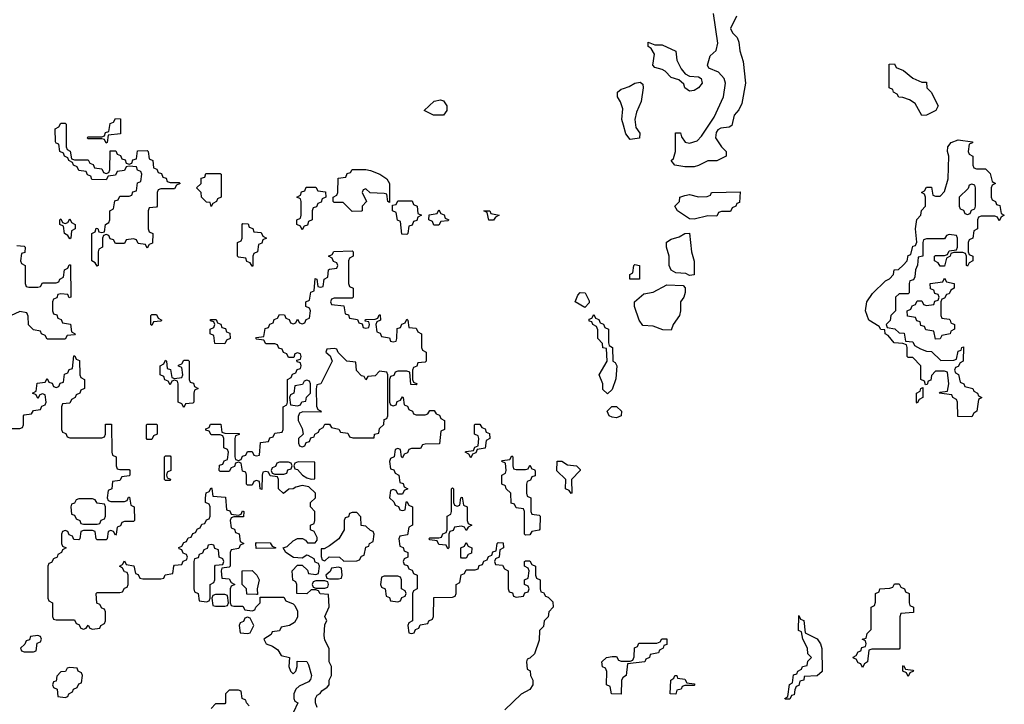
# Model space of a CAD drawing. Header units: inches. Extents: x 2808529 to 2951249, y 860290 to 1033701.
# Tile 127 of 153: x 2897350 to 2901672, y 1025624 to 1028628. Entities that reach past the tile are written whole.
import ezdxf

# ---------------------------------------------------------------- set-up
doc = ezdxf.new("R2010")
doc.units = ezdxf.units.IN
doc.header["$MEASUREMENT"] = 0
doc.layers.add('C8092', color=7, linetype='Continuous')
doc.layers.add('C9002', color=7, linetype='Continuous')

msp = doc.modelspace()

# ---------------------------------------------------------------- linework, layer by layer
at = {"layer": 'C8092', "color": 6}
for points in [[(2900000, 1028164.9), (2899993.2, 1028190), (2899997, 1028237), (2899987.3, 1028267.3), (2899974, 1028290), (2899974, 1028310), (2899990, 1028322.8), (2900000, 1028326.2)], [(2897338, 1027638), (2897370, 1027634), (2897374, 1027630), (2897372.7, 1027607.3), (2897358, 1027602), (2897354, 1027570), (2897358, 1027558), (2897374, 1027550), (2897374, 1027470), (2897378, 1027458), (2897390, 1027454), (2897430, 1027454), (2897442, 1027458), (2897450, 1027474), (2897510, 1027474), (2897522, 1027478), (2897526, 1027490), (2897542, 1027498), (2897546, 1027530), (2897562, 1027538), (2897567.3, 1027552.7), (2897572.7, 1027552.7), (2897574, 1027410), (2897567.3, 1027407.3), (2897562, 1027422), (2897530, 1027426), (2897518, 1027422), (2897512.7, 1027407.3), (2897498, 1027402), (2897494, 1027390), (2897494, 1027350), (2897498, 1027338), (2897512.7, 1027332.7), (2897518, 1027318), (2897532.7, 1027312.7), (2897538, 1027298), (2897572.7, 1027292.7), (2897578, 1027258), (2897594, 1027250), (2897590, 1027246), (2897558, 1027242), (2897550, 1027226), (2897470, 1027226), (2897462, 1027242), (2897446, 1027250), (2897442, 1027262), (2897410, 1027268), (2897389.1, 1027289.1), (2897387.3, 1027327.3), (2897382, 1027342), (2897350, 1027348), (2897310, 1027329)], [(2898656, 1025610), (2898649.1, 1025630.9), (2898648.7, 1025650), (2898655.3, 1025664.7), (2898668.4, 1025671.6), (2898676.4, 1025683.6), (2898700.4, 1025699.6), (2898708, 1025710), (2898708.7, 1025730), (2898718, 1025750), (2898718, 1025790), (2898708.9, 1025811.1), (2898708.4, 1025868.4), (2898690, 1025906), (2898686, 1025926), (2898690, 1025974), (2898698, 1025990), (2898689, 1026010), (2898708.9, 1026051.1), (2898706, 1026106), (2898668.9, 1026108.9), (2898662, 1026122), (2898650, 1026126), (2898630, 1026126), (2898611.1, 1026108.9), (2898566, 1026110), (2898566, 1026150), (2898562, 1026162), (2898548.4, 1026168.4), (2898546, 1026210), (2898570, 1026234), (2898590, 1026234), (2898612.7, 1026212.7), (2898618, 1026198), (2898650, 1026194), (2898662, 1026198), (2898666, 1026230), (2898662, 1026242), (2898647.3, 1026247.3), (2898642, 1026262), (2898616.4, 1026276.4), (2898610, 1026278), (2898590, 1026266), (2898552, 1026268), (2898518, 1026290), (2898506, 1026310), (2898524, 1026316), (2898550, 1026342), (2898570, 1026352), (2898591.6, 1026351.6), (2898604.7, 1026344.7), (2898612.7, 1026332.7), (2898647.3, 1026332.7), (2898656.4, 1026343.6), (2898656.4, 1026356.4), (2898642, 1026382), (2898626, 1026390), (2898626, 1026410), (2898642, 1026418), (2898646, 1026430), (2898646, 1026470), (2898626, 1026490), (2898626, 1026510), (2898648, 1026530), (2898648, 1026550), (2898619, 1026579), (2898590, 1026584), (2898562.8, 1026577.2), (2898550, 1026569), (2898531.3, 1026568.7), (2898508.4, 1026548.4), (2898486, 1026570), (2898486, 1026610), (2898482, 1026622), (2898450, 1026626), (2898442, 1026642), (2898430, 1026646), (2898418, 1026642), (2898414, 1026630), (2898412.7, 1026567.3), (2898406, 1026570), (2898402, 1026602), (2898390, 1026606), (2898378, 1026602), (2898370, 1026586), (2898350, 1026586), (2898346, 1026590), (2898346, 1026630), (2898342, 1026642), (2898327.3, 1026647.3), (2898322, 1026682), (2898310, 1026686), (2898298, 1026682), (2898292.7, 1026667.3), (2898278, 1026662), (2898270, 1026646), (2898230, 1026646), (2898226, 1026650), (2898227.3, 1026672.7), (2898242, 1026678), (2898247.3, 1026692.7), (2898262, 1026698), (2898266, 1026730), (2898262, 1026742), (2898246, 1026750), (2898246, 1026790), (2898242, 1026802), (2898230, 1026806), (2898190, 1026806), (2898182, 1026822), (2898167.3, 1026827.3), (2898167.3, 1026832.7), (2898182, 1026838), (2898187.3, 1026852.7), (2898232.7, 1026852.7), (2898238, 1026818), (2898250, 1026814), (2898312.7, 1026812.7), (2898312.7, 1026807.3), (2898298, 1026802), (2898294, 1026790), (2898294, 1026710), (2898298, 1026698), (2898310, 1026694), (2898322, 1026698), (2898327.3, 1026712.7), (2898342, 1026718), (2898350, 1026734), (2898370, 1026734), (2898378, 1026718), (2898390, 1026714), (2898402, 1026718), (2898407.3, 1026772.7), (2898442, 1026778), (2898447.3, 1026792.7), (2898462, 1026798), (2898470, 1026814), (2898502, 1026818), (2898506, 1026830), (2898506, 1026930), (2898522, 1026938), (2898526, 1026950), (2898526, 1027050), (2898542, 1027058), (2898547.3, 1027072.7), (2898562, 1027078), (2898567.3, 1027092.7), (2898582, 1027098), (2898586, 1027110), (2898582, 1027122), (2898567.3, 1027127.3), (2898566, 1027134), (2898582, 1027138), (2898586, 1027150), (2898582, 1027162), (2898570, 1027166), (2898558, 1027162), (2898554, 1027146), (2898530, 1027146), (2898522, 1027162), (2898507.3, 1027167.3), (2898502, 1027182), (2898487.3, 1027187.3), (2898482, 1027202), (2898470, 1027206), (2898430, 1027206), (2898422, 1027222), (2898390, 1027226), (2898386, 1027230), (2898390, 1027234), (2898422, 1027238), (2898427.3, 1027272.7), (2898442, 1027278), (2898447.3, 1027292.7), (2898462, 1027298), (2898467.3, 1027312.7), (2898482, 1027318), (2898490, 1027334), (2898512.7, 1027332.7), (2898518, 1027318), (2898532.7, 1027312.7), (2898538, 1027298), (2898550, 1027294), (2898562, 1027298), (2898570, 1027314), (2898578, 1027298), (2898590, 1027294), (2898602, 1027298), (2898607.3, 1027312.7), (2898622, 1027318), (2898626, 1027350), (2898622, 1027362), (2898606, 1027370), (2898606, 1027390), (2898622, 1027398), (2898627.3, 1027432.7), (2898642, 1027438), (2898647.3, 1027492.7), (2898654, 1027490), (2898658, 1027458), (2898670, 1027454), (2898682, 1027458), (2898686, 1027490), (2898702, 1027498), (2898706, 1027530), (2898710, 1027534), (2898742, 1027538), (2898746, 1027550), (2898742, 1027562), (2898727.3, 1027567.3), (2898722, 1027582), (2898706, 1027590), (2898722, 1027598), (2898728.4, 1027611.6), (2898810, 1027614), (2898814, 1027610), (2898814, 1027590), (2898798, 1027582), (2898794, 1027570), (2898794, 1027470), (2898798, 1027458), (2898814, 1027450), (2898814, 1027410), (2898810, 1027406), (2898730, 1027406), (2898718, 1027402), (2898714, 1027390), (2898718, 1027378), (2898772.7, 1027372.7), (2898778, 1027338), (2898792.7, 1027332.7), (2898798, 1027318), (2898832.7, 1027312.7), (2898838, 1027298), (2898854, 1027294), (2898858, 1027278), (2898870, 1027274), (2898882, 1027278), (2898886, 1027290), (2898882, 1027302), (2898866, 1027306), (2898867.3, 1027312.7), (2898910, 1027314), (2898922, 1027318), (2898927.3, 1027332.7), (2898932.7, 1027332.7), (2898934, 1027310), (2898918, 1027302), (2898914, 1027290), (2898918, 1027258), (2898932.7, 1027252.7), (2898938, 1027238), (2898972.7, 1027232.7), (2898978, 1027218), (2898990, 1027214), (2899002, 1027218), (2899006, 1027230), (2899007.3, 1027272.7), (2899022, 1027278), (2899027.3, 1027292.7), (2899042, 1027298), (2899050, 1027314), (2899054, 1027310), (2899058, 1027278), (2899090, 1027274), (2899098, 1027258), (2899114, 1027250), (2899114, 1027190), (2899118, 1027178), (2899134, 1027170), (2899134, 1027130), (2899130, 1027126), (2899098, 1027122), (2899092.7, 1027107.3), (2899078, 1027102), (2899074, 1027090), (2899074, 1027050), (2899078, 1027038), (2899094, 1027030), (2899090, 1027026), (2899067.3, 1027027.3), (2899062, 1027082), (2899050, 1027086), (2899010, 1027086), (2898998, 1027082), (2898992.7, 1027067.3), (2898978, 1027062), (2898974, 1027050), (2898974, 1026950), (2898978, 1026938), (2898990, 1026934), (2899002, 1026938), (2899007.3, 1026952.7), (2899022, 1026958), (2899030, 1026974), (2899034, 1026970), (2899038, 1026938), (2899052.7, 1026932.7), (2899058, 1026918), (2899074, 1026910), (2899078, 1026898), (2899090, 1026894), (2899130, 1026894), (2899142, 1026898), (2899150, 1026914), (2899170, 1026914), (2899178, 1026898), (2899192.7, 1026892.7), (2899198, 1026878), (2899214, 1026870), (2899214, 1026830), (2899198, 1026822), (2899192.7, 1026767.3), (2899130, 1026766), (2899118, 1026762), (2899110, 1026746), (2899070, 1026746), (2899058, 1026742), (2899052.7, 1026727.3), (2899038, 1026722), (2899030, 1026706), (2899026, 1026710), (2899022, 1026742), (2899010, 1026746), (2898998, 1026742), (2898994, 1026710), (2898978, 1026702), (2898974, 1026690), (2898978, 1026658), (2898992.7, 1026652.7), (2898998, 1026638), (2899014, 1026630), (2899018, 1026598), (2899032.7, 1026592.7), (2899038, 1026578), (2899054, 1026570), (2899038, 1026562), (2899030, 1026546), (2899010, 1026546), (2899002, 1026562), (2898990, 1026566), (2898978, 1026562), (2898974, 1026530), (2898992.7, 1026512.7), (2898998, 1026498), (2899012.7, 1026492.7), (2899018, 1026478), (2899030, 1026474), (2899042, 1026478), (2899046, 1026510), (2899050, 1026514), (2899058, 1026498), (2899074, 1026490), (2899074, 1026410), (2899058, 1026402), (2899052.7, 1026367.3), (2899018, 1026362), (2899014, 1026350), (2899018, 1026318), (2899032.7, 1026312.7), (2899038, 1026298), (2899054, 1026290), (2899054, 1026270), (2899038, 1026262), (2899034, 1026250), (2899038, 1026238), (2899052.7, 1026232.7), (2899058, 1026218), (2899072.7, 1026212.7), (2899078, 1026198), (2899094, 1026190), (2899094, 1026130), (2899078, 1026122), (2899074, 1026110), (2899074, 1025990), (2899058, 1025982), (2899054, 1025970), (2899058, 1025938), (2899070, 1025934), (2899082, 1025938), (2899087.3, 1025952.7), (2899102, 1025958), (2899107.3, 1025972.7), (2899142, 1025978), (2899146, 1025990), (2899162, 1025998), (2899166, 1026010), (2899167.3, 1026092.7), (2899250, 1026094), (2899262, 1026098), (2899266, 1026110), (2899266, 1026150), (2899282, 1026158), (2899287.3, 1026192.7), (2899302, 1026198), (2899310, 1026214), (2899350, 1026214), (2899362, 1026218), (2899367.3, 1026232.7), (2899382, 1026238), (2899387.3, 1026252.7), (2899402, 1026258), (2899407.3, 1026272.7), (2899422, 1026278), (2899427.3, 1026292.7), (2899442, 1026298), (2899446, 1026330), (2899450, 1026334), (2899472.7, 1026332.7), (2899474, 1026310), (2899458, 1026302), (2899454, 1026270), (2899438, 1026262), (2899434, 1026250), (2899438, 1026238), (2899470, 1026234), (2899478, 1026218), (2899494, 1026210), (2899494, 1026130), (2899498, 1026118), (2899512.7, 1026112.7), (2899518, 1026098), (2899530, 1026094), (2899562, 1026098), (2899567.3, 1026112.7), (2899582, 1026118), (2899586, 1026130), (2899582, 1026142), (2899566, 1026150), (2899566, 1026170), (2899582, 1026178), (2899586, 1026210), (2899582, 1026222), (2899566, 1026230), (2899566, 1026250), (2899570, 1026254), (2899590, 1026254), (2899598, 1026238), (2899614, 1026230), (2899614, 1026190), (2899618, 1026178), (2899634, 1026170), (2899634, 1026130), (2899638, 1026118), (2899650, 1026114), (2899658, 1026098), (2899670, 1026094), (2899690, 1026074), (2899691, 1026050), (2899672, 1026030), (2899670, 1026008), (2899652, 1025990), (2899650, 1025966), (2899632, 1025948), (2899630, 1025906), (2899610, 1025846), (2899590, 1025826), (2899578, 1025822), (2899574, 1025810), (2899578, 1025778), (2899591.1, 1025771.1), (2899592, 1025750), (2899602, 1025730), (2899602, 1025710), (2899590, 1025688.7), (2899551.3, 1025668.7), (2899479.6, 1025600.4)], [(2897310, 1026834), (2897350, 1026834), (2897362, 1026838), (2897366, 1026850), (2897366, 1026890), (2897370, 1026894), (2897402, 1026898), (2897410, 1026914), (2897442, 1026918), (2897447.3, 1026932.7), (2897462, 1026938), (2897466, 1026950), (2897462, 1026982), (2897450, 1026986), (2897438, 1026982), (2897430, 1026966), (2897422, 1026982), (2897406, 1026990), (2897422, 1026998), (2897427.3, 1027032.7), (2897462, 1027038), (2897470, 1027054), (2897478, 1027038), (2897492.7, 1027032.7), (2897498, 1027018), (2897510, 1027014), (2897522, 1027018), (2897527.3, 1027032.7), (2897542, 1027038), (2897547.3, 1027072.7), (2897562, 1027078), (2897567.3, 1027092.7), (2897582, 1027098), (2897587.3, 1027152.7), (2897592.7, 1027152.7), (2897598, 1027138), (2897612.7, 1027132.7), (2897614, 1027070), (2897618, 1027058), (2897634, 1027050), (2897634, 1027010), (2897618, 1027002), (2897614, 1026990), (2897598, 1026982), (2897594, 1026970), (2897578, 1026962), (2897570, 1026946), (2897538, 1026942), (2897534, 1026930), (2897534, 1026830), (2897538, 1026818), (2897552.7, 1026812.7), (2897558, 1026798), (2897570, 1026794), (2897710, 1026794), (2897722, 1026798), (2897726, 1026810), (2897727.3, 1026852.7), (2897752.7, 1026852.7), (2897754, 1026730), (2897758, 1026718), (2897774, 1026710), (2897774, 1026670), (2897778, 1026658), (2897790, 1026654), (2897830, 1026654), (2897834, 1026650), (2897834, 1026630), (2897830, 1026626), (2897798, 1026622), (2897790, 1026606), (2897758, 1026602), (2897754, 1026570), (2897738, 1026562), (2897734, 1026530), (2897738, 1026518), (2897750, 1026514), (2897810, 1026514), (2897822, 1026518), (2897827.3, 1026532.7), (2897832.7, 1026532.7), (2897838, 1026498), (2897852, 1026490), (2897854, 1026430), (2897850, 1026426), (2897810, 1026426), (2897798, 1026422), (2897792.7, 1026407.3), (2897778, 1026402), (2897774, 1026370), (2897770, 1026366), (2897762, 1026382), (2897750, 1026386), (2897738, 1026382), (2897734, 1026350), (2897730, 1026346), (2897690, 1026346), (2897686, 1026350), (2897682, 1026382), (2897670, 1026386), (2897630, 1026386), (2897618, 1026382), (2897614, 1026350), (2897610, 1026346), (2897587.3, 1026347.3), (2897582, 1026362), (2897567.3, 1026367.3), (2897562, 1026382), (2897550, 1026386), (2897538, 1026382), (2897534, 1026370), (2897534, 1026330), (2897538, 1026318), (2897554, 1026310), (2897538, 1026302), (2897534, 1026290), (2897518, 1026282), (2897514, 1026270), (2897498, 1026262), (2897490, 1026246), (2897478, 1026242), (2897474, 1026230), (2897474, 1026090), (2897478, 1026078), (2897494, 1026070), (2897494, 1026010), (2897498, 1025998), (2897510, 1025994), (2897590, 1025994), (2897598, 1025978), (2897610, 1025974), (2897618, 1025958), (2897630, 1025954), (2897642, 1025958), (2897650, 1025972), (2897658, 1025958), (2897670, 1025954), (2897702, 1025958), (2897706, 1025970), (2897722, 1025978), (2897726, 1025990), (2897726, 1026030), (2897722, 1026042), (2897710, 1026046), (2897702, 1026062), (2897688.4, 1026068.4), (2897686, 1026110), (2897690, 1026114), (2897790, 1026114), (2897802, 1026118), (2897810, 1026134), (2897822, 1026138), (2897826, 1026150), (2897826, 1026190), (2897822, 1026202), (2897810, 1026206), (2897802, 1026222), (2897788, 1026230), (2897802, 1026238), (2897810, 1026254), (2897818, 1026238), (2897851.1, 1026231.1), (2897858, 1026198), (2897870, 1026194), (2897878, 1026178), (2897890, 1026174), (2897970, 1026174), (2897982, 1026178), (2897988.4, 1026191.6), (2898022, 1026198), (2898026, 1026230), (2898030, 1026234), (2898062, 1026238), (2898067.3, 1026252.7), (2898082, 1026258), (2898086, 1026270), (2898082, 1026282), (2898067.3, 1026287.3), (2898062, 1026302), (2898050, 1026306), (2898048.4, 1026311.6), (2898062, 1026318), (2898070, 1026334), (2898082, 1026338), (2898090, 1026354), (2898102, 1026358), (2898110, 1026374), (2898122, 1026378), (2898130, 1026394), (2898142, 1026398), (2898150, 1026414), (2898162, 1026418), (2898170, 1026434), (2898182, 1026438), (2898186, 1026450), (2898186, 1026490), (2898182, 1026502), (2898166, 1026510), (2898166, 1026530), (2898168.4, 1026551.6), (2898182, 1026558), (2898190, 1026574), (2898194, 1026570), (2898198, 1026538), (2898252.7, 1026532.7), (2898258, 1026478), (2898272.7, 1026472.7), (2898278, 1026458), (2898310, 1026454), (2898322, 1026458), (2898327.3, 1026472.7), (2898334, 1026470), (2898332.7, 1026447.3), (2898290, 1026446), (2898278, 1026442), (2898274, 1026430), (2898278, 1026398), (2898292.7, 1026392.7), (2898298, 1026378), (2898312.7, 1026372.7), (2898318, 1026338), (2898334, 1026330), (2898318, 1026322), (2898311.6, 1026308.4), (2898278, 1026302), (2898274, 1026290), (2898274, 1026230), (2898270, 1026226), (2898238, 1026222), (2898234, 1026210), (2898238, 1026178), (2898270, 1026174), (2898278, 1026158), (2898294, 1026150), (2898278, 1026142), (2898274, 1026130), (2898274, 1026070), (2898278, 1026058), (2898290, 1026054), (2898330, 1026054), (2898338, 1026038), (2898370, 1026034), (2898382, 1026038), (2898386, 1026050), (2898406, 1026070), (2898406, 1026094), (2898510, 1026094), (2898518, 1026078), (2898550, 1026064.7), (2898557.3, 1026057.3), (2898570, 1026032), (2898570, 1026006), (2898556.9, 1025983.1), (2898534, 1025970), (2898498, 1025962), (2898490, 1025946), (2898458, 1025942), (2898454, 1025930), (2898422, 1025910), (2898432, 1025890), (2898459.8, 1025879.8), (2898483.6, 1025863.6), (2898498, 1025838), (2898534, 1025830), (2898532, 1025790), (2898538, 1025770), (2898550, 1025758), (2898562, 1025770), (2898568, 1025790), (2898567.3, 1025812.7), (2898610, 1025812), (2898617.3, 1025797.3), (2898630.8, 1025750), (2898627.1, 1025732.9), (2898617.3, 1025722.7), (2898576.9, 1025703.1), (2898562, 1025690), (2898554, 1025670), (2898554, 1025650), (2898558, 1025638), (2898571.3, 1025630), (2898551.3, 1025590)], [(2900000, 1025743.1), (2899998, 1025742), (2899992, 1025728), (2899990, 1025668), (2899948, 1025670), (2899942, 1025702), (2899926, 1025710), (2899927.3, 1025767.3), (2899922, 1025782), (2899908.7, 1025788.7), (2899906, 1025810), (2899926, 1025830), (2899950, 1025834), (2899970, 1025834), (2899978, 1025818), (2899990, 1025814), (2900000, 1025814)], [(2898358, 1025618), (2898346, 1025630), (2898342, 1025642), (2898326, 1025650), (2898322, 1025682), (2898310, 1025686), (2898270, 1025686), (2898254, 1025670), (2898254, 1025630), (2898250, 1025626), (2898210, 1025626), (2898190, 1025606)]]:
    msp.add_lwpolyline(points, dxfattribs=at)
for points in [[(2899210, 1028209.3), (2899166, 1028210), (2899126, 1028230), (2899170, 1028271.3), (2899196.9, 1028276.9), (2899210, 1028272), (2899224.7, 1028250), (2899224.7, 1028230)], [(2897590, 1028014), (2897650, 1028014), (2897658, 1027998), (2897672.7, 1027992.7), (2897678, 1027978), (2897710, 1027974), (2897718, 1027958), (2897730, 1027954), (2897742, 1027958), (2897746, 1027970), (2897747.3, 1028052.7), (2897772.7, 1028052.7), (2897778, 1028038), (2897792.7, 1028032.7), (2897798, 1028018), (2897812.7, 1028012.7), (2897818, 1027998), (2897830, 1027994), (2897842, 1027998), (2897847.3, 1028012.7), (2897862, 1028018), (2897867.3, 1028052.7), (2897910, 1028054), (2897914, 1028050), (2897918, 1028018), (2897934, 1028010), (2897938, 1027978), (2897952.7, 1027972.7), (2897958, 1027958), (2897972.7, 1027952.7), (2897978, 1027938), (2897992.7, 1027932.7), (2897998, 1027918), (2898010, 1027914), (2898050, 1027914), (2898054, 1027910), (2898038, 1027902), (2898030, 1027886), (2897970, 1027886), (2897958, 1027882), (2897954, 1027870), (2897954, 1027810), (2897950, 1027806), (2897918, 1027802), (2897914, 1027790), (2897914, 1027710), (2897918, 1027698), (2897934, 1027690), (2897932.7, 1027647.3), (2897918, 1027642), (2897910, 1027626), (2897902, 1027642), (2897870, 1027646), (2897862, 1027662), (2897850, 1027666), (2897818, 1027662), (2897810, 1027646), (2897770, 1027646), (2897762, 1027662), (2897747.3, 1027667.3), (2897742, 1027682), (2897730, 1027686), (2897718, 1027682), (2897714, 1027670), (2897714, 1027630), (2897698, 1027622), (2897694, 1027610), (2897694, 1027550), (2897690, 1027546), (2897682, 1027562), (2897666, 1027570), (2897666, 1027690), (2897682, 1027698), (2897686, 1027714), (2897692.7, 1027712.7), (2897698, 1027698), (2897710, 1027694), (2897722, 1027698), (2897726, 1027730), (2897742, 1027738), (2897746, 1027750), (2897746, 1027790), (2897762, 1027798), (2897767.3, 1027832.7), (2897782, 1027838), (2897790, 1027854), (2897830, 1027854), (2897842, 1027858), (2897847.3, 1027872.7), (2897862, 1027878), (2897867.3, 1027912.7), (2897882, 1027918), (2897886, 1027950), (2897882, 1027962), (2897867.3, 1027967.3), (2897862, 1027982), (2897830, 1027986), (2897818, 1027982), (2897810, 1027966), (2897778, 1027962), (2897770, 1027946), (2897738, 1027942), (2897730, 1027926), (2897667.3, 1027927.3), (2897662, 1027942), (2897647.3, 1027947.3), (2897642, 1027962), (2897610, 1027966), (2897602, 1027982), (2897586, 1027990), (2897582, 1028002), (2897566, 1028010), (2897562, 1028022), (2897546, 1028030), (2897542, 1028042), (2897526, 1028050), (2897522, 1028082), (2897510, 1028086), (2897507.3, 1028092.7), (2897506, 1028150), (2897522, 1028158), (2897530, 1028174), (2897550, 1028174), (2897554, 1028170), (2897554, 1028070), (2897558, 1028058), (2897571.6, 1028051.6), (2897578, 1028018)], [(2897730, 1028086), (2897722, 1028102), (2897710, 1028106), (2897650, 1028106), (2897646, 1028110), (2897650, 1028114), (2897710, 1028114), (2897722, 1028118), (2897727.3, 1028132.7), (2897742, 1028138), (2897747.3, 1028172.7), (2897762, 1028178), (2897770, 1028194), (2897792.7, 1028192.7), (2897792.7, 1028127.3), (2897738, 1028122), (2897734, 1028090)], [(2898190, 1027808), (2898186, 1027826), (2898170, 1027828), (2898148, 1027850), (2898146, 1027870), (2898126, 1027890), (2898146, 1027910), (2898147.3, 1027932.7), (2898162, 1027938), (2898167.3, 1027952.7), (2898230, 1027954), (2898234, 1027950), (2898234, 1027850), (2898218, 1027842), (2898214, 1027830), (2898198, 1027822)], [(2898974, 1027826), (2898966, 1027830), (2898962, 1027862), (2898950, 1027866), (2898888, 1027868), (2898870, 1027886), (2898858, 1027882), (2898854, 1027870), (2898872, 1027830), (2898854, 1027810), (2898854, 1027790), (2898850, 1027788), (2898810, 1027786), (2898770, 1027826), (2898730, 1027826), (2898726, 1027830), (2898726, 1027850), (2898742, 1027858), (2898746, 1027870), (2898747.3, 1027932.7), (2898782, 1027938), (2898787.3, 1027952.7), (2898802, 1027958), (2898808.7, 1027971.3), (2898869.3, 1027970.7), (2898890, 1027966), (2898931.3, 1027950), (2898962, 1027930), (2898974, 1027910)], [(2898590, 1027706), (2898582, 1027722), (2898566, 1027730), (2898566, 1027750), (2898582, 1027758), (2898586, 1027770), (2898586, 1027830), (2898582, 1027842), (2898566, 1027850), (2898582, 1027858), (2898587.3, 1027872.7), (2898602, 1027878), (2898607.3, 1027892.7), (2898650, 1027894), (2898658, 1027878), (2898692.7, 1027872.7), (2898694, 1027850), (2898678, 1027842), (2898672.7, 1027827.3), (2898658, 1027822), (2898652.7, 1027807.3), (2898638, 1027802), (2898634, 1027790), (2898634, 1027750), (2898618, 1027742), (2898612.7, 1027727.3), (2898598, 1027722)], [(2899050, 1027686), (2899027.3, 1027687.3), (2899022, 1027742), (2899008.4, 1027748.4), (2899002, 1027782), (2898986, 1027790), (2898986, 1027814), (2899002, 1027818), (2899010, 1027834), (2899072.7, 1027832.7), (2899078, 1027818), (2899094, 1027810), (2899098, 1027778), (2899114, 1027770), (2899098, 1027762), (2899092.7, 1027747.3), (2899078, 1027742), (2899072.7, 1027727.3), (2899058, 1027722), (2899054, 1027690)], [(2899190, 1027726), (2899167.3, 1027727.3), (2899162, 1027742), (2899146, 1027750), (2899147.3, 1027772.7), (2899182, 1027778), (2899190, 1027794), (2899198, 1027778), (2899212.7, 1027772.7), (2899218, 1027758), (2899234, 1027750), (2899230, 1027746), (2899198, 1027742)], [(2899410, 1027748), (2899402, 1027782), (2899388, 1027790), (2899414, 1027790), (2899418, 1027778), (2899454, 1027770), (2899438, 1027762), (2899430, 1027748.7)], [(2897570, 1027666), (2897562, 1027682), (2897546, 1027690), (2897542, 1027722), (2897526, 1027730), (2897526, 1027750), (2897530, 1027754), (2897538, 1027738), (2897550, 1027734), (2897562, 1027738), (2897570, 1027754), (2897578, 1027738), (2897594, 1027730), (2897594, 1027710), (2897578, 1027702), (2897574, 1027670)], [(2898370, 1027546), (2898362, 1027562), (2898347.3, 1027567.3), (2898342, 1027582), (2898310, 1027586), (2898306, 1027590), (2898306, 1027650), (2898322, 1027658), (2898326, 1027670), (2898326, 1027730), (2898330, 1027734), (2898352.7, 1027732.7), (2898358, 1027718), (2898372.7, 1027712.7), (2898378, 1027698), (2898410, 1027694), (2898418, 1027678), (2898434, 1027670), (2898418, 1027662), (2898412.7, 1027647.3), (2898398, 1027642), (2898394, 1027610), (2898378, 1027602), (2898374, 1027590), (2898374, 1027546)], [(2899830, 1027366), (2899788, 1027390), (2899800.2, 1027419.8), (2899810, 1027431.3), (2899832, 1027430), (2899850, 1027394), (2899850, 1027386)], [(2897930, 1027286), (2897926, 1027290), (2897926, 1027330), (2897930, 1027334), (2897950, 1027334), (2897958, 1027318), (2897974, 1027310), (2897970, 1027306), (2897938, 1027302)], [(2898250, 1027206), (2898207.3, 1027207.3), (2898202, 1027242), (2898186, 1027250), (2898186, 1027270), (2898202, 1027278), (2898206, 1027290), (2898202, 1027302), (2898187.3, 1027307.3), (2898187.3, 1027312.7), (2898212.7, 1027312.7), (2898218, 1027298), (2898232.7, 1027292.7), (2898238, 1027278), (2898252.7, 1027272.7), (2898258, 1027258), (2898272.7, 1027252.7), (2898274, 1027230), (2898258, 1027222)], [(2899930, 1026986), (2899910, 1027006), (2899909, 1027030), (2899894, 1027070), (2899928.7, 1027130), (2899926, 1027186), (2899910, 1027188), (2899908, 1027208), (2899888, 1027230), (2899887.3, 1027267.3), (2899882, 1027282), (2899866, 1027290), (2899862, 1027302), (2899850, 1027306), (2899850, 1027314), (2899862, 1027318), (2899870, 1027334), (2899878, 1027318), (2899892.7, 1027312.7), (2899898, 1027298), (2899912.7, 1027292.7), (2899918, 1027278), (2899934, 1027270), (2899934, 1027210), (2899938, 1027198), (2899952, 1027190), (2899954, 1027130), (2899963.6, 1027123.6), (2899970.8, 1027110), (2899967.1, 1027052.9), (2899950, 1027006)], [(2898730, 1027186), (2898698, 1027182), (2898694, 1027170), (2898712.7, 1027152.7), (2898722, 1027130), (2898671.3, 1027030), (2898654, 1027026), (2898651.3, 1027008.7), (2898652.7, 1026932.7), (2898658, 1026918), (2898674, 1026910), (2898670, 1026906), (2898592.7, 1026907.3), (2898578, 1026902), (2898572.7, 1026887.3), (2898572, 1026870), (2898590, 1026834), (2898594, 1026810), (2898574, 1026790), (2898574, 1026770), (2898578, 1026758), (2898590, 1026754), (2898602, 1026758), (2898607.3, 1026772.7), (2898622, 1026778), (2898627.3, 1026792.7), (2898642, 1026798), (2898646, 1026810), (2898662, 1026818), (2898666, 1026830), (2898682, 1026838), (2898690, 1026854), (2898710, 1026854), (2898718, 1026838), (2898751.3, 1026831.3), (2898758, 1026818), (2898790, 1026814), (2898798, 1026798), (2898812.7, 1026792.7), (2898906, 1026794), (2898908, 1026810), (2898926, 1026814), (2898930, 1026834), (2898948, 1026852), (2898950, 1026874), (2898962, 1026878), (2898966, 1026890), (2898966, 1027070), (2898962, 1027082), (2898930, 1027086), (2898910, 1027066), (2898878, 1027062), (2898870, 1027048), (2898862, 1027062), (2898850, 1027066), (2898829.1, 1027089.1), (2898826, 1027126), (2898786, 1027130), (2898747.3, 1027167.3), (2898742, 1027182)], [(2898070, 1026926), (2898062, 1026942), (2898046, 1026950), (2898046, 1027030), (2898042, 1027042), (2898030, 1027046), (2898018, 1027042), (2898010, 1027026), (2898002, 1027042), (2897987.3, 1027047.3), (2897982, 1027062), (2897966, 1027070), (2897966, 1027110), (2897982, 1027118), (2897990, 1027134), (2897994, 1027130), (2897998, 1027098), (2898012.7, 1027092.7), (2898018, 1027058), (2898030, 1027054), (2898062, 1027058), (2898066, 1027070), (2898062, 1027102), (2898047.3, 1027107.3), (2898047.3, 1027112.7), (2898062, 1027118), (2898070, 1027134), (2898090, 1027134), (2898094, 1027130), (2898094, 1027050), (2898098, 1027038), (2898112.7, 1027032.7), (2898118, 1027018), (2898134, 1027010), (2898118, 1027002), (2898114, 1026990), (2898114, 1026950), (2898110, 1026946), (2898078, 1026942)], [(2898610, 1027046), (2898598, 1027042), (2898592, 1027028), (2898558, 1027022), (2898554, 1026990), (2898538, 1026982), (2898534, 1026970), (2898538, 1026938), (2898570, 1026934), (2898582, 1026938), (2898588, 1026952), (2898606, 1026954), (2898608.4, 1026971.6), (2898626, 1026990), (2898626, 1027030), (2898622, 1027042)], [(2899970, 1026881.2), (2899950, 1026884), (2899938, 1026890), (2899928.7, 1026910), (2899948.7, 1026931.3), (2899970, 1026931), (2899991, 1026910), (2899990, 1026889.2)], [(2897910, 1026786), (2897906, 1026790), (2897906, 1026850), (2897910, 1026854), (2897950, 1026854), (2897954, 1026850), (2897954, 1026810), (2897938, 1026802), (2897930, 1026786)], [(2899330, 1026706), (2899322, 1026722), (2899306, 1026730), (2899310, 1026734), (2899342, 1026738), (2899347.3, 1026752.7), (2899362, 1026758), (2899366, 1026790), (2899362, 1026802), (2899346, 1026810), (2899346, 1026850), (2899350, 1026854), (2899370, 1026854), (2899378, 1026838), (2899392.7, 1026832.7), (2899398, 1026818), (2899412.7, 1026812.7), (2899414, 1026790), (2899398, 1026782), (2899392.7, 1026747.3), (2899358, 1026742), (2899352.7, 1026727.3), (2899338, 1026722)], [(2897990, 1026606), (2897986, 1026610), (2897986, 1026710), (2897990, 1026714), (2898010, 1026714), (2898014, 1026710), (2898014, 1026650), (2897998, 1026642), (2897994, 1026630), (2897998, 1026618), (2898012.7, 1026612.7), (2898010, 1026606)], [(2899530, 1026654), (2899570, 1026654), (2899582, 1026658), (2899590, 1026674), (2899598, 1026658), (2899610, 1026654), (2899612.7, 1026647.3), (2899612.7, 1026627.3), (2899598, 1026622), (2899592.7, 1026607.3), (2899578, 1026602), (2899574, 1026590), (2899574, 1026550), (2899578, 1026538), (2899594, 1026530), (2899594, 1026470), (2899598, 1026458), (2899630, 1026454), (2899634, 1026450), (2899632.7, 1026392.7), (2899630, 1026388), (2899598, 1026382), (2899590, 1026368), (2899570, 1026366), (2899566, 1026370), (2899566, 1026470), (2899562, 1026482), (2899530, 1026486), (2899522, 1026502), (2899507.3, 1026507.3), (2899506, 1026550), (2899486, 1026570), (2899482, 1026582), (2899466, 1026590), (2899466, 1026630), (2899482, 1026638), (2899486, 1026650), (2899482, 1026682), (2899466, 1026690), (2899470, 1026694), (2899502, 1026698), (2899510, 1026714), (2899514, 1026710), (2899514, 1026670), (2899518, 1026658)], [(2898530, 1026686), (2898490, 1026686), (2898478, 1026682), (2898472.7, 1026667.3), (2898458, 1026662), (2898454, 1026650), (2898458, 1026638), (2898470, 1026634), (2898510, 1026634), (2898522, 1026638), (2898527.3, 1026652.7), (2898542, 1026658), (2898546, 1026670), (2898542, 1026682)], [(2898572, 1026688), (2898558, 1026682), (2898554, 1026670), (2898558, 1026658), (2898570, 1026654), (2898592, 1026630), (2898610, 1026618), (2898630, 1026612), (2898646, 1026614), (2898646, 1026686)], [(2899770, 1026548.7), (2899762, 1026562), (2899746, 1026570), (2899748, 1026610), (2899708.4, 1026648.4), (2899709, 1026691), (2899730, 1026691), (2899755.3, 1026675.3), (2899794, 1026670), (2899810, 1026654), (2899810.8, 1026650), (2899772, 1026610), (2899774, 1026550)], [(2899270, 1026494), (2899282, 1026498), (2899286, 1026530), (2899292.7, 1026532.7), (2899298, 1026498), (2899314, 1026490), (2899314, 1026430), (2899318, 1026418), (2899334, 1026410), (2899318, 1026402), (2899310, 1026386), (2899302, 1026402), (2899290, 1026406), (2899258, 1026402), (2899252.7, 1026387.3), (2899238, 1026382), (2899234, 1026370), (2899234, 1026310), (2899230, 1026306), (2899222, 1026322), (2899190, 1026326), (2899182, 1026342), (2899150, 1026346), (2899146, 1026350), (2899150, 1026354), (2899190, 1026354), (2899202, 1026358), (2899207.3, 1026372.7), (2899222, 1026378), (2899226, 1026390), (2899226, 1026450), (2899242, 1026458), (2899246, 1026470), (2899246, 1026570), (2899250, 1026574), (2899254, 1026570), (2899254, 1026510), (2899258, 1026498)], [(2897670, 1026526), (2897610, 1026526), (2897598, 1026522), (2897590, 1026506), (2897578, 1026502), (2897574, 1026490), (2897578, 1026458), (2897590, 1026454), (2897598, 1026438), (2897614, 1026430), (2897618, 1026418), (2897630, 1026414), (2897690, 1026414), (2897702, 1026418), (2897707.3, 1026432.7), (2897722, 1026438), (2897726, 1026450), (2897726, 1026490), (2897722, 1026502), (2897690, 1026506), (2897682, 1026522)], [(2898830, 1026466), (2898810, 1026466), (2898798, 1026462), (2898792.7, 1026447.3), (2898778, 1026442), (2898774, 1026430), (2898774, 1026390), (2898751, 1026350), (2898710, 1026319), (2898686, 1026306), (2898674, 1026306), (2898672.7, 1026272.7), (2898678, 1026258), (2898690, 1026254), (2898708.7, 1026271.3), (2898754, 1026270), (2898772.7, 1026252.7), (2898830, 1026254), (2898842, 1026258), (2898850, 1026274), (2898862, 1026278), (2898870, 1026314), (2898882, 1026318), (2898886, 1026330), (2898902, 1026338), (2898906, 1026370), (2898902, 1026382), (2898890, 1026386), (2898870, 1026406), (2898848.7, 1026408.7), (2898847.3, 1026447.3)], [(2898190, 1026326), (2898178, 1026322), (2898172.7, 1026307.3), (2898158, 1026302), (2898152.7, 1026287.3), (2898138, 1026282), (2898132.7, 1026267.3), (2898118, 1026262), (2898114, 1026250), (2898114, 1026130), (2898118, 1026118), (2898134, 1026110), (2898138, 1026078), (2898170, 1026074), (2898182, 1026078), (2898186, 1026090), (2898186, 1026150), (2898202, 1026158), (2898206, 1026170), (2898206, 1026230), (2898210, 1026234), (2898242, 1026238), (2898246, 1026250), (2898242, 1026262), (2898226, 1026270), (2898222, 1026302), (2898207.3, 1026307.3), (2898202, 1026322)], [(2898388, 1026308), (2898386, 1026330), (2898390, 1026334), (2898450, 1026332), (2898458, 1026318), (2898474, 1026310), (2898470, 1026308.7)], [(2899290, 1026266), (2899286, 1026270), (2899286, 1026310), (2899302, 1026318), (2899310, 1026334), (2899318, 1026318), (2899334, 1026310), (2899332.7, 1026287.3), (2899318, 1026282), (2899310, 1026266)], [(2898750, 1026226), (2898718, 1026222), (2898712.7, 1026207.3), (2898694, 1026190), (2898698, 1026178), (2898710, 1026174), (2898750, 1026174), (2898762, 1026178), (2898766, 1026190), (2898762, 1026222)], [(2898390, 1026106), (2898347.3, 1026107.3), (2898346, 1026130), (2898326, 1026150), (2898326, 1026210), (2898370, 1026210.8), (2898391.3, 1026190), (2898401, 1026170), (2898392, 1026130), (2898394, 1026106)], [(2899010, 1026186), (2898950, 1026186), (2898938, 1026182), (2898934, 1026150), (2898938, 1026138), (2898954, 1026130), (2898958, 1026098), (2898972.7, 1026092.7), (2898978, 1026078), (2899010, 1026074), (2899022, 1026078), (2899027.3, 1026092.7), (2899042, 1026098), (2899046, 1026110), (2899042, 1026122), (2899026, 1026130), (2899026, 1026170), (2899022, 1026182)], [(2898690, 1026166), (2898650, 1026166), (2898638, 1026162), (2898634, 1026150), (2898638, 1026138), (2898650, 1026134), (2898690, 1026134), (2898702, 1026138), (2898706, 1026150), (2898702, 1026162)], [(2898250, 1026106), (2898210, 1026106), (2898198, 1026102), (2898194, 1026090), (2898198, 1026058), (2898210, 1026054), (2898250, 1026054), (2898262, 1026058), (2898266, 1026070), (2898262, 1026102)], [(2898350, 1026006), (2898338, 1026002), (2898332.7, 1025987.3), (2898318, 1025982), (2898314, 1025970), (2898318, 1025938), (2898350, 1025934), (2898362, 1025938), (2898378, 1025970), (2898362, 1026002)], [(2897430, 1025926), (2897398, 1025922), (2897392.7, 1025907.3), (2897378, 1025902), (2897372.7, 1025887.3), (2897354, 1025870), (2897358, 1025858), (2897370, 1025854), (2897410, 1025854), (2897422, 1025858), (2897427.3, 1025892.7), (2897442, 1025898), (2897446, 1025910), (2897442, 1025922)], [(2897570, 1025786), (2897558, 1025782), (2897551.6, 1025768.4), (2897530, 1025766), (2897512.7, 1025747.3), (2897510, 1025726), (2897498, 1025722), (2897494, 1025710), (2897498, 1025698), (2897514, 1025690), (2897518, 1025658), (2897550, 1025654), (2897562, 1025658), (2897566, 1025670), (2897582, 1025678), (2897586, 1025690), (2897602, 1025698), (2897610, 1025714), (2897622, 1025718), (2897626, 1025750), (2897622, 1025762), (2897606, 1025770), (2897602, 1025782)]]:
    msp.add_lwpolyline(points, close=True, dxfattribs=at)
at = {"layer": 'C9002', "color": 6}
for points in [[(2900496, 1028644), (2900470.7, 1028590), (2900478.8, 1028570), (2900498.8, 1028550), (2900507.3, 1028530), (2900511, 1028491), (2900525.4, 1028445.4), (2900536, 1028350), (2900519.8, 1028260.2), (2900507.3, 1028232.7), (2900486.8, 1028210), (2900475.3, 1028164.7), (2900463.6, 1028156.4), (2900427.3, 1028152.7), (2900414.8, 1028145.2), (2900406.8, 1028133.2), (2900404.7, 1028110), (2900430.7, 1028070.7), (2900451, 1028050), (2900451.3, 1028030), (2900410, 1028009.2), (2900370, 1028008.7), (2900330, 1027989), (2900310, 1027982), (2900270, 1027982), (2900226, 1027990), (2900209.2, 1028010), (2900220.4, 1028019.6), (2900229.2, 1028050), (2900228.9, 1028131.1), (2900250, 1028132), (2900254.4, 1028114.4), (2900270.8, 1028090.8), (2900290, 1028086), (2900323.7, 1028096.3), (2900342.9, 1028117.1), (2900398.7, 1028201.3), (2900439, 1028290), (2900448.7, 1028350), (2900442, 1028370), (2900418, 1028398), (2900375.3, 1028415.3), (2900369.3, 1028429.3), (2900381.2, 1028470), (2900406.6, 1028493.4), (2900415.1, 1028524.9), (2900395.1, 1028655.1)], [(2900000, 1028326.2), (2900025.1, 1028334.9), (2900050, 1028350.5), (2900074, 1028354), (2900085.4, 1028345.4), (2900086.8, 1028330), (2900077.3, 1028270), (2900058, 1028222), (2900050.8, 1028190), (2900055.3, 1028155.3), (2900072, 1028130), (2900070, 1028108), (2900030, 1028102), (2900010, 1028128), (2900000, 1028164.9)], [(2900000, 1025814), (2900030, 1025814), (2900042, 1025818), (2900047.3, 1025832.7), (2900048.9, 1025871.1), (2900062, 1025878), (2900068.4, 1025891.6), (2900147.3, 1025892.7), (2900162, 1025898), (2900168.4, 1025911.6), (2900191.3, 1025911.3), (2900190, 1025886), (2900178, 1025882), (2900174, 1025870), (2900158, 1025862), (2900154, 1025850), (2900118, 1025842), (2900114, 1025830), (2900098, 1025822), (2900094, 1025810), (2900018, 1025802), (2900012, 1025750), (2900000, 1025743.1)]]:
    msp.add_lwpolyline(points, dxfattribs=at)
for points in [[(2900138, 1028518), (2900170, 1028518), (2900230.6, 1028490.6), (2900234.8, 1028450), (2900253.2, 1028413.2), (2900270.6, 1028390.6), (2900290, 1028381), (2900330, 1028378), (2900342, 1028370), (2900346, 1028350), (2900330, 1028329), (2900310, 1028317.2), (2900290, 1028315.3), (2900270, 1028328.7), (2900264.7, 1028344.7), (2900244, 1028364), (2900210, 1028375.3), (2900182.7, 1028402.7), (2900170, 1028409.2), (2900138, 1028418), (2900129.2, 1028429.2), (2900136.4, 1028476.4), (2900122, 1028502), (2900109, 1028510), (2900108.7, 1028530)], [(2901310, 1028354), (2901330, 1028354), (2901332, 1028330), (2901351, 1028311), (2901382, 1028250), (2901371.3, 1028230), (2901330, 1028209), (2901310, 1028208), (2901280.4, 1028260.4), (2901256.4, 1028276.4), (2901227.3, 1028287.3), (2901208.4, 1028288.4), (2901202, 1028302), (2901186, 1028310), (2901182, 1028322), (2901166, 1028330), (2901167.3, 1028432.7), (2901190, 1028434), (2901198, 1028418), (2901230, 1028404.7), (2901270, 1028371.3)], [(2901550, 1027974), (2901590, 1027974), (2901610, 1027954), (2901618, 1027918), (2901634, 1027910), (2901618, 1027902), (2901614, 1027890), (2901614, 1027850), (2901618, 1027838), (2901634, 1027830), (2901638, 1027818), (2901652.7, 1027812.7), (2901658, 1027778), (2901672, 1027770), (2901658, 1027762), (2901650, 1027746), (2901642, 1027762), (2901630, 1027766), (2901570, 1027766), (2901558, 1027762), (2901554, 1027750), (2901554, 1027710), (2901538, 1027702), (2901534, 1027670), (2901518, 1027662), (2901514, 1027650), (2901514, 1027610), (2901518, 1027598), (2901534, 1027590), (2901534, 1027570), (2901518, 1027562), (2901510, 1027546), (2901506, 1027550), (2901506, 1027590), (2901502, 1027602), (2901490, 1027606), (2901450, 1027606), (2901438, 1027602), (2901434, 1027590), (2901418, 1027582), (2901410, 1027546), (2901390, 1027546), (2901382, 1027562), (2901366, 1027570), (2901366, 1027590), (2901370, 1027594), (2901410, 1027594), (2901422, 1027598), (2901430, 1027614), (2901462, 1027618), (2901466, 1027630), (2901466, 1027670), (2901462, 1027682), (2901430, 1027686), (2901418, 1027682), (2901410, 1027666), (2901330, 1027666), (2901318, 1027662), (2901314, 1027650), (2901314, 1027590), (2901294, 1027586), (2901291.3, 1027551.3), (2901282, 1027530), (2901279.6, 1027500.4), (2901272.7, 1027487.3), (2901258, 1027482), (2901254, 1027470), (2901254, 1027430), (2901250, 1027426), (2901210, 1027426), (2901194, 1027410), (2901194, 1027350), (2901174, 1027330), (2901171.6, 1027308.4), (2901154, 1027290), (2901158, 1027278), (2901191.6, 1027271.6), (2901210, 1027254), (2901232.7, 1027252.7), (2901238, 1027218), (2901270, 1027214), (2901278, 1027198), (2901303.6, 1027183.6), (2901330, 1027174), (2901352.7, 1027172.7), (2901392.7, 1027132.7), (2901450, 1027134), (2901462, 1027138), (2901470, 1027174), (2901482, 1027178), (2901486, 1027190), (2901492.7, 1027192.7), (2901492, 1027130), (2901478, 1027122), (2901470, 1027106), (2901458, 1027102), (2901454, 1027090), (2901458, 1027078), (2901471.6, 1027071.6), (2901478, 1027038), (2901494, 1027030), (2901498, 1027018), (2901534, 1027010), (2901538, 1026998), (2901554, 1026990), (2901558, 1026978), (2901574, 1026970), (2901558, 1026962), (2901552, 1026910), (2901538, 1026902), (2901530, 1026886), (2901467.3, 1026887.3), (2901466, 1026950), (2901462, 1026962), (2901446, 1026970), (2901442, 1026982), (2901386, 1026990), (2901390, 1026994), (2901422, 1026998), (2901428, 1027030), (2901422, 1027082), (2901410, 1027086), (2901370, 1027086), (2901352.7, 1027067.3), (2901350, 1027046), (2901338, 1027042), (2901332.7, 1027027.3), (2901326, 1027026), (2901322, 1027042), (2901306, 1027050), (2901306, 1027110), (2901270, 1027146), (2901250, 1027146), (2901246, 1027150), (2901246, 1027190), (2901242, 1027202), (2901227.3, 1027207.3), (2901188, 1027210), (2901162, 1027242), (2901148.7, 1027250), (2901147.3, 1027267.3), (2901130, 1027268.7), (2901122, 1027282), (2901078, 1027310), (2901062, 1027350), (2901068.7, 1027390), (2901093.6, 1027426.4), (2901150, 1027482), (2901168.4, 1027491.6), (2901186, 1027510), (2901188, 1027530), (2901208, 1027532), (2901228.4, 1027551.6), (2901246, 1027570), (2901250, 1027594), (2901262, 1027598), (2901270, 1027634), (2901282, 1027638), (2901287.3, 1027652.7), (2901282, 1027710), (2901288.4, 1027751.6), (2901306, 1027770), (2901308.4, 1027791.6), (2901326, 1027810), (2901326, 1027850), (2901322, 1027862), (2901308, 1027870), (2901322, 1027878), (2901330, 1027894), (2901352.7, 1027892.7), (2901358, 1027858), (2901370, 1027854), (2901390, 1027854), (2901410, 1027874), (2901426, 1027930), (2901428.7, 1028030), (2901422, 1028050), (2901424, 1028070), (2901439, 1028090), (2901470, 1028100.7), (2901532.7, 1028092.7), (2901532.7, 1028087.3), (2901518, 1028082), (2901514, 1028050), (2901518, 1028038), (2901534, 1028030), (2901534, 1027990), (2901538, 1027978)], [(2901530, 1027906), (2901518, 1027902), (2901512.7, 1027887.3), (2901474, 1027850), (2901474, 1027810), (2901478, 1027798), (2901492.7, 1027792.7), (2901498, 1027778), (2901510, 1027774), (2901522, 1027778), (2901527.3, 1027792.7), (2901542, 1027798), (2901546, 1027810), (2901546, 1027890), (2901542, 1027902)], [(2900410, 1027766), (2900370, 1027768), (2900310, 1027753.2), (2900290, 1027754), (2900238, 1027790), (2900226, 1027810), (2900246, 1027830), (2900248, 1027850), (2900270, 1027857.3), (2900290, 1027860.7), (2900330, 1027851.3), (2900367.3, 1027852.7), (2900382, 1027858), (2900386, 1027870), (2900390, 1027870.6), (2900512.7, 1027872.7), (2900510, 1027826), (2900498, 1027822), (2900494, 1027810), (2900478, 1027802), (2900470, 1027786), (2900430, 1027786), (2900418, 1027782)], [(2900290, 1027506), (2900274, 1027514), (2900230, 1027517.2), (2900209.3, 1027529.3), (2900201.2, 1027550), (2900200.9, 1027590), (2900188.7, 1027630), (2900188.7, 1027651.3), (2900210, 1027664.7), (2900244.7, 1027675.3), (2900269.3, 1027690.7), (2900290, 1027691), (2900299.1, 1027610), (2900310.7, 1027569.3), (2900310, 1027508)], [(2900070, 1027489), (2900028, 1027490), (2900028, 1027510), (2900042, 1027518), (2900046, 1027550), (2900050, 1027554), (2900071.3, 1027550)], [(2901370, 1027226), (2901362, 1027262), (2901328, 1027268), (2901322, 1027282), (2901306, 1027286), (2901302, 1027302), (2901287.3, 1027307.3), (2901282, 1027322), (2901247.3, 1027327.3), (2901246, 1027350), (2901262, 1027358), (2901267.3, 1027372.7), (2901282, 1027378), (2901290, 1027394), (2901310, 1027394), (2901318, 1027378), (2901330, 1027374), (2901362, 1027378), (2901367.3, 1027392.7), (2901382, 1027398), (2901386, 1027410), (2901382, 1027422), (2901367.3, 1027427.3), (2901362, 1027442), (2901347.3, 1027447.3), (2901346, 1027470), (2901402, 1027478), (2901410, 1027494), (2901418, 1027478), (2901451.3, 1027471.3), (2901452, 1027450), (2901438, 1027442), (2901430, 1027426), (2901418, 1027422), (2901410, 1027406), (2901398, 1027402), (2901394, 1027390), (2901394, 1027330), (2901398, 1027318), (2901430, 1027314), (2901434, 1027310), (2901438, 1027298), (2901454, 1027290), (2901454, 1027270), (2901438, 1027262), (2901434, 1027250), (2901398, 1027242), (2901390, 1027228)], [(2900210, 1027266), (2900172.7, 1027267.3), (2900130, 1027284), (2900086, 1027286), (2900069.5, 1027309.5), (2900048, 1027370), (2900048, 1027390), (2900090, 1027426), (2900130, 1027432), (2900190, 1027464.7), (2900262, 1027462), (2900271.3, 1027451.3), (2900271.1, 1027431.1), (2900264.7, 1027410), (2900251, 1027390), (2900250.8, 1027350), (2900246, 1027330), (2900218, 1027290)], [(2901290, 1026946), (2901286, 1026950), (2901286, 1026990), (2901302, 1026998), (2901306, 1027010), (2901314, 1027014), (2901314, 1026970), (2901298, 1026962)], [(2901050, 1025786), (2901042, 1025802), (2901030, 1025806), (2901022, 1025822), (2901010, 1025826), (2901008.9, 1025831.1), (2901022, 1025838), (2901030, 1025854), (2901042, 1025858), (2901047.3, 1025872.7), (2901062, 1025878), (2901066, 1025890), (2901062, 1025902), (2901048, 1025910), (2901066, 1025914), (2901070, 1025934), (2901088, 1025952), (2901088, 1026050), (2901102, 1026058), (2901107.3, 1026072.7), (2901106, 1026110), (2901122, 1026118), (2901126, 1026130), (2901170, 1026134), (2901182, 1026138), (2901190, 1026152), (2901210, 1026152), (2901218, 1026138), (2901234, 1026130), (2901238, 1026118), (2901254, 1026110), (2901254, 1026070), (2901258, 1026058), (2901274, 1026050), (2901272.7, 1026027.3), (2901218, 1026022), (2901212.7, 1026007.3), (2901214, 1025870), (2901210, 1025866), (2901090, 1025866), (2901078, 1025862), (2901072, 1025810), (2901058, 1025802)], [(2900710, 1025646), (2900708, 1025650), (2900722, 1025658), (2900728.4, 1025711.6), (2900742, 1025718), (2900747.3, 1025752.7), (2900762, 1025758), (2900766, 1025770), (2900782, 1025778), (2900786, 1025790), (2900806, 1025794), (2900810, 1025814), (2900826, 1025830), (2900810, 1025846), (2900808.7, 1025870), (2900788, 1025910), (2900782, 1025942), (2900768.4, 1025948.4), (2900770, 1026014), (2900778, 1025998), (2900791.6, 1025991.6), (2900798, 1025938), (2900850, 1025911.3), (2900864.7, 1025890), (2900871.1, 1025868.9), (2900872, 1025768), (2900851.1, 1025748.9), (2900794, 1025746), (2900792, 1025730), (2900774, 1025726), (2900770, 1025706), (2900758, 1025702), (2900752, 1025688), (2900750, 1025666), (2900738, 1025662), (2900730, 1025646)], [(2901250, 1025746), (2901242, 1025762), (2901226, 1025770), (2901226, 1025790), (2901230, 1025794), (2901238, 1025778), (2901270, 1025774), (2901274, 1025770), (2901258, 1025762)], [(2900230, 1025668.7), (2900206, 1025670), (2900208, 1025730), (2900222, 1025738), (2900226, 1025750), (2900234, 1025750), (2900238, 1025738), (2900270, 1025734), (2900278, 1025718), (2900310, 1025714), (2900314, 1025710), (2900310, 1025706), (2900270, 1025706), (2900258, 1025702), (2900254, 1025690), (2900234, 1025686)]]:
    msp.add_lwpolyline(points, close=True, dxfattribs=at)

doc.saveas('drawing.dxf')
